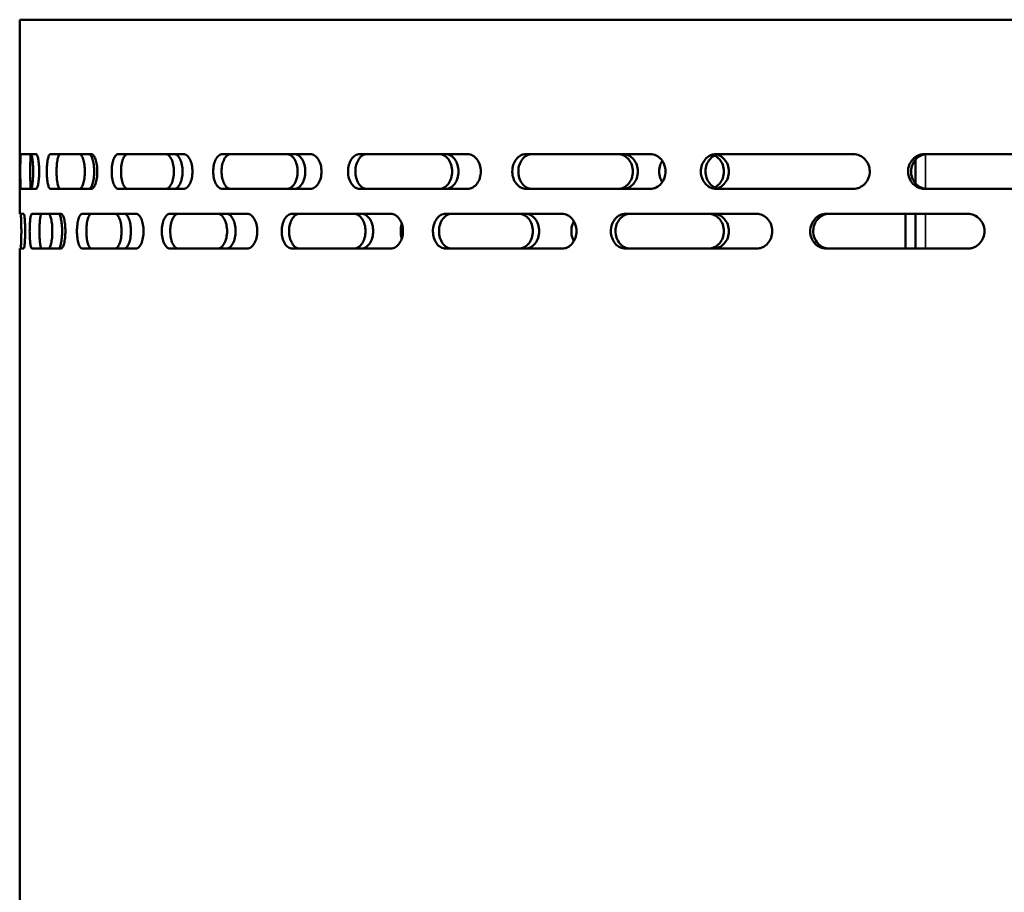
# Model space of a CAD drawing. Header units: millimetres. Extents: x -1845 to 7573, y -1484 to 1950.
# Tile 38 of 41: x 7031 to 7229, y 620 to 795. Entities that reach past the tile are written whole.
import ezdxf

# ---------------------------------------------------------------- set-up
doc = ezdxf.new("R2010")
doc.units = ezdxf.units.MM
doc.layers.add('Видимые тонкие (ГОСТ)', color=7, linetype='Continuous', lineweight=35)
doc.layers.add('Видимый контур (ГОСТ)', color=7, linetype='Continuous', lineweight=50)

msp = doc.modelspace()

# ---------------------------------------------------------------- linework, layer by layer
at = {"layer": 'Видимые тонкие (ГОСТ)'}
for p, q in [((7213.35, 768.14), (7213.35, 761.21)), ((7213.35, 756.17), (7213.35, 749.17))]:
    msp.add_line(p, q, dxfattribs=at)
at = {"layer": 'Видимый контур (ГОСТ)'}
for p, q in [((7475.16, 795.17), (7031.35, 795.17)), ((7031.35, 756.17), (7031.35, 795.17)), ((7034.66, 768.17), (7031.6, 768.17)), ((7045.75, 768.17), (7037.52, 768.17)), ((7064.3, 768.17), (7051.16, 768.17)), ((7089.75, 768.17), (7072.09, 768.17)), ((7121.32, 768.17), (7099.69, 768.17)), ((7158.06, 768.17), (7133.11, 768.17)), ((7198.85, 768.17), (7171.34, 768.17)), ((7242.45, 768.17), (7213.21, 768.17)), ((7211.35, 762.31), (7211.35, 767.03)), ((7031.6, 761.17), (7034.66, 761.17)), ((7037.52, 761.17), (7045.75, 761.17)), ((7051.16, 761.17), (7064.3, 761.17)), ((7072.09, 761.17), (7089.75, 761.17)), ((7099.69, 761.17), (7121.32, 761.17)), ((7133.11, 761.17), (7158.06, 761.17)), ((7171.34, 761.17), (7198.85, 761.17)), ((7213.21, 761.17), (7242.45, 761.17)), ((7032.15, 756.17), (7031.35, 756.17)), ((7039.63, 756.17), (7033.8, 756.17)), ((7054.75, 756.17), (7043.91, 756.17)), ((7077.07, 756.17), (7061.53, 756.17)), ((7105.9, 756.17), (7086.13, 756.17)), ((7140.36, 756.17), (7116.98, 756.17)), ((7179.41, 756.17), (7153.11, 756.17)), ((7221.86, 756.17), (7193.45, 756.17)), ((7209.35, 756.17), (7209.35, 749.17)), ((7211.35, 749.17), (7211.35, 756.17)), ((7031.35, 590.17), (7031.35, 749.17)), ((7031.35, 749.17), (7032.15, 749.17)), ((7033.8, 749.17), (7039.63, 749.17)), ((7043.91, 749.17), (7054.75, 749.17)), ((7061.53, 749.17), (7077.07, 749.17)), ((7086.13, 749.17), (7105.9, 749.17)), ((7116.98, 749.17), (7140.36, 749.17)), ((7153.11, 749.17), (7179.41, 749.17)), ((7193.45, 749.17), (7221.86, 749.17))]:
    msp.add_line(p, q, dxfattribs=at)
for points, knots in [([(7031.6, 761.17), (7031.58, 761.17), (7031.56, 761.26), (7031.52, 761.62), (7031.51, 761.89), (7031.49, 762.51), (7031.48, 762.9), (7031.47, 763.76), (7031.47, 764.23), (7031.47, 765.11), (7031.47, 765.58), (7031.48, 766.44), (7031.49, 766.83), (7031.51, 767.46), (7031.52, 767.73), (7031.56, 768.08), (7031.58, 768.17), (7031.6, 768.17)], [0.527688, 0.527688, 0.527688, 0.527688, 0.659634, 0.659634, 0.791579, 0.791579, 0.923411, 0.923411, 1.055244, 1.055244, 1.187076, 1.187076, 1.318908, 1.318908, 1.450854, 1.450854, 1.582799, 1.582799, 1.582799, 1.582799]), ([(7033.6, 768.17), (7033.58, 768.17), (7033.56, 768.08), (7033.53, 767.73), (7033.51, 767.46), (7033.49, 766.83), (7033.48, 766.44), (7033.47, 765.58), (7033.47, 765.11), (7033.47, 764.23), (7033.47, 763.76), (7033.48, 762.9), (7033.49, 762.51), (7033.51, 761.89), (7033.53, 761.62), (7033.56, 761.26), (7033.58, 761.17), (7033.6, 761.17)], [0.527693, 0.527693, 0.527693, 0.527693, 0.65964, 0.65964, 0.791587, 0.791587, 0.923419, 0.923419, 1.055252, 1.055252, 1.187084, 1.187084, 1.318916, 1.318916, 1.450863, 1.450863, 1.58281, 1.58281, 1.58281, 1.58281]), ([(7033.59, 761.18), (7033.64, 761.2), (7033.69, 761.29), (7033.8, 761.62), (7033.86, 761.89), (7033.94, 762.51), (7033.98, 762.9), (7034.03, 763.76), (7034.04, 764.23), (7034.04, 765.11), (7034.03, 765.58), (7033.98, 766.44), (7033.94, 766.83), (7033.86, 767.46), (7033.8, 767.73), (7033.69, 768.06), (7033.64, 768.14), (7033.59, 768.17)], [0.546953, 0.546953, 0.546953, 0.546953, 0.659634, 0.659634, 0.791579, 0.791579, 0.923411, 0.923411, 1.055244, 1.055244, 1.187076, 1.187076, 1.318908, 1.318908, 1.450854, 1.450854, 1.563534, 1.563534, 1.563534, 1.563534]), ([(7034.66, 768.17), (7034.73, 768.17), (7034.81, 768.08), (7034.95, 767.72), (7035.02, 767.45), (7035.13, 766.83), (7035.17, 766.44), (7035.24, 765.58), (7035.25, 765.11), (7035.25, 764.67), (7035.25, 764.23), (7035.24, 763.76), (7035.17, 762.9), (7035.13, 762.51), (7035.02, 761.89), (7034.95, 761.62), (7034.81, 761.26), (7034.73, 761.17), (7034.66, 761.17)], [1.592092, 1.592092, 1.592092, 1.592092, 1.725842, 1.725842, 1.859593, 1.859593, 1.991359, 1.991359, 2.123125, 2.123125, 2.123125, 2.254891, 2.254891, 2.386657, 2.386657, 2.520407, 2.520407, 2.654158, 2.654158, 2.654158, 2.654158]), ([(7037.52, 761.17), (7037.43, 761.17), (7037.32, 761.26), (7037.14, 761.62), (7037.06, 761.89), (7036.93, 762.51), (7036.88, 762.9), (7036.8, 763.76), (7036.78, 764.23), (7036.78, 765.11), (7036.8, 765.58), (7036.88, 766.44), (7036.93, 766.83), (7037.06, 767.46), (7037.14, 767.73), (7037.32, 768.08), (7037.43, 768.17), (7037.52, 768.17)], [0.527688, 0.527688, 0.527688, 0.527688, 0.659634, 0.659634, 0.791579, 0.791579, 0.923411, 0.923411, 1.055244, 1.055244, 1.187076, 1.187076, 1.318908, 1.318908, 1.450854, 1.450854, 1.582799, 1.582799, 1.582799, 1.582799]), ([(7039.49, 768.17), (7039.4, 768.17), (7039.3, 768.08), (7039.11, 767.73), (7039.03, 767.46), (7038.9, 766.83), (7038.85, 766.44), (7038.77, 765.58), (7038.76, 765.11), (7038.76, 764.23), (7038.77, 763.76), (7038.85, 762.9), (7038.9, 762.51), (7039.03, 761.89), (7039.11, 761.62), (7039.3, 761.26), (7039.4, 761.17), (7039.49, 761.17)], [0.527693, 0.527693, 0.527693, 0.527693, 0.65964, 0.65964, 0.791587, 0.791587, 0.923419, 0.923419, 1.055252, 1.055252, 1.187084, 1.187084, 1.318916, 1.318916, 1.450863, 1.450863, 1.58281, 1.58281, 1.58281, 1.58281]), ([(7043.36, 761.17), (7043.5, 761.17), (7043.64, 761.26), (7043.9, 761.62), (7044.02, 761.89), (7044.22, 762.51), (7044.3, 762.9), (7044.41, 763.76), (7044.44, 764.23), (7044.44, 765.11), (7044.41, 765.58), (7044.3, 766.44), (7044.22, 766.83), (7044.02, 767.46), (7043.9, 767.73), (7043.64, 768.08), (7043.5, 768.17), (7043.36, 768.17)], [0.527688, 0.527688, 0.527688, 0.527688, 0.659634, 0.659634, 0.791579, 0.791579, 0.923411, 0.923411, 1.055244, 1.055244, 1.187076, 1.187076, 1.318908, 1.318908, 1.450854, 1.450854, 1.582799, 1.582799, 1.582799, 1.582799]), ([(7045.25, 768.17), (7045.38, 768.17), (7045.52, 768.08), (7045.78, 767.73), (7045.9, 767.46), (7046.1, 766.83), (7046.18, 766.44), (7046.29, 765.58), (7046.32, 765.11), (7046.32, 764.23), (7046.29, 763.76), (7046.18, 762.9), (7046.1, 762.51), (7045.9, 761.89), (7045.78, 761.62), (7045.52, 761.26), (7045.38, 761.17), (7045.25, 761.17)], [0.527693, 0.527693, 0.527693, 0.527693, 0.65964, 0.65964, 0.791587, 0.791587, 0.923419, 0.923419, 1.055252, 1.055252, 1.187084, 1.187084, 1.318916, 1.318916, 1.450863, 1.450863, 1.58281, 1.58281, 1.58281, 1.58281]), ([(7045.75, 768.17), (7045.9, 768.17), (7046.05, 768.08), (7046.35, 767.72), (7046.48, 767.45), (7046.69, 766.83), (7046.78, 766.44), (7046.91, 765.58), (7046.94, 765.11), (7046.94, 764.67), (7046.94, 764.23), (7046.91, 763.76), (7046.78, 762.9), (7046.69, 762.51), (7046.48, 761.89), (7046.35, 761.62), (7046.05, 761.26), (7045.9, 761.17), (7045.75, 761.17)], [1.592092, 1.592092, 1.592092, 1.592092, 1.725842, 1.725842, 1.859593, 1.859593, 1.991359, 1.991359, 2.123125, 2.123125, 2.123125, 2.254891, 2.254891, 2.386657, 2.386657, 2.520407, 2.520407, 2.654158, 2.654158, 2.654158, 2.654158]), ([(7051.16, 761.17), (7050.99, 761.17), (7050.81, 761.26), (7050.48, 761.62), (7050.34, 761.89), (7050.1, 762.51), (7050, 762.9), (7049.87, 763.76), (7049.84, 764.23), (7049.84, 765.11), (7049.87, 765.58), (7050, 766.44), (7050.1, 766.83), (7050.34, 767.46), (7050.48, 767.73), (7050.81, 768.08), (7050.99, 768.17), (7051.16, 768.17)], [0.527688, 0.527688, 0.527688, 0.527688, 0.659634, 0.659634, 0.791579, 0.791579, 0.923411, 0.923411, 1.055244, 1.055244, 1.187076, 1.187076, 1.318908, 1.318908, 1.450854, 1.450854, 1.582799, 1.582799, 1.582799, 1.582799]), ([(7053.04, 768.17), (7052.87, 768.17), (7052.69, 768.08), (7052.36, 767.73), (7052.22, 767.46), (7051.98, 766.83), (7051.88, 766.44), (7051.75, 765.58), (7051.72, 765.11), (7051.72, 764.23), (7051.75, 763.76), (7051.88, 762.9), (7051.98, 762.51), (7052.22, 761.89), (7052.36, 761.62), (7052.69, 761.26), (7052.87, 761.17), (7053.04, 761.17)], [0.527693, 0.527693, 0.527693, 0.527693, 0.65964, 0.65964, 0.791587, 0.791587, 0.923419, 0.923419, 1.055252, 1.055252, 1.187084, 1.187084, 1.318916, 1.318916, 1.450863, 1.450863, 1.58281, 1.58281, 1.58281, 1.58281]), ([(7060.7, 761.17), (7060.9, 761.17), (7061.12, 761.26), (7061.52, 761.62), (7061.71, 761.89), (7062, 762.51), (7062.13, 762.9), (7062.3, 763.76), (7062.34, 764.23), (7062.34, 765.11), (7062.3, 765.58), (7062.13, 766.44), (7062, 766.83), (7061.71, 767.46), (7061.52, 767.73), (7061.12, 768.08), (7060.9, 768.17), (7060.7, 768.17)], [0.527688, 0.527688, 0.527688, 0.527688, 0.659634, 0.659634, 0.791579, 0.791579, 0.923411, 0.923411, 1.055244, 1.055244, 1.187076, 1.187076, 1.318908, 1.318908, 1.450854, 1.450854, 1.582799, 1.582799, 1.582799, 1.582799]), ([(7062.43, 768.17), (7062.64, 768.17), (7062.85, 768.08), (7063.26, 767.73), (7063.44, 767.46), (7063.73, 766.83), (7063.86, 766.44), (7064.03, 765.58), (7064.07, 765.11), (7064.07, 764.23), (7064.03, 763.76), (7063.86, 762.9), (7063.73, 762.51), (7063.44, 761.89), (7063.26, 761.62), (7062.85, 761.26), (7062.64, 761.17), (7062.43, 761.17)], [0.527693, 0.527693, 0.527693, 0.527693, 0.65964, 0.65964, 0.791587, 0.791587, 0.923419, 0.923419, 1.055252, 1.055252, 1.187084, 1.187084, 1.318916, 1.318916, 1.450863, 1.450863, 1.58281, 1.58281, 1.58281, 1.58281]), ([(7064.3, 768.17), (7064.52, 768.17), (7064.75, 768.08), (7065.18, 767.72), (7065.38, 767.45), (7065.69, 766.83), (7065.83, 766.44), (7066.01, 765.58), (7066.05, 765.11), (7066.05, 764.67), (7066.05, 764.23), (7066.01, 763.76), (7065.83, 762.9), (7065.69, 762.51), (7065.38, 761.89), (7065.18, 761.62), (7064.75, 761.26), (7064.52, 761.17), (7064.3, 761.17)], [1.592092, 1.592092, 1.592092, 1.592092, 1.725842, 1.725842, 1.859593, 1.859593, 1.991359, 1.991359, 2.123125, 2.123125, 2.123125, 2.254891, 2.254891, 2.386657, 2.386657, 2.520407, 2.520407, 2.654158, 2.654158, 2.654158, 2.654158]), ([(7072.09, 761.17), (7071.86, 761.17), (7071.6, 761.26), (7071.14, 761.62), (7070.94, 761.89), (7070.61, 762.51), (7070.46, 762.9), (7070.28, 763.76), (7070.23, 764.23), (7070.23, 765.11), (7070.28, 765.58), (7070.46, 766.44), (7070.61, 766.83), (7070.94, 767.46), (7071.14, 767.73), (7071.6, 768.08), (7071.86, 768.17), (7072.09, 768.17)], [0.527688, 0.527688, 0.527688, 0.527688, 0.659634, 0.659634, 0.791579, 0.791579, 0.923411, 0.923411, 1.055244, 1.055244, 1.187076, 1.187076, 1.318908, 1.318908, 1.450854, 1.450854, 1.582799, 1.582799, 1.582799, 1.582799]), ([(7073.78, 768.17), (7073.53, 768.17), (7073.28, 768.08), (7072.83, 767.73), (7072.64, 767.48), (7072.29, 766.84), (7072.15, 766.45), (7071.97, 765.61), (7071.92, 765.17), (7071.91, 764.26), (7071.96, 763.8), (7072.14, 762.95), (7072.27, 762.57), (7072.6, 761.91), (7072.81, 761.65), (7073.15, 761.36), (7073.27, 761.29), (7073.53, 761.2), (7073.65, 761.17), (7073.78, 761.17)], [0, 0, 0, 0, 0.139178, 0.139178, 0.273589, 0.273589, 0.412567, 0.412567, 0.546953, 0.546953, 0.685899, 0.685899, 0.820416, 0.820416, 0.95949, 0.95949, 1.032359, 1.032359, 1.103145, 1.103145, 1.103145, 1.103145]), ([(7085.04, 761.17), (7085.31, 761.17), (7085.6, 761.26), (7086.13, 761.62), (7086.37, 761.89), (7086.75, 762.51), (7086.92, 762.9), (7087.14, 763.76), (7087.19, 764.23), (7087.19, 765.11), (7087.14, 765.58), (7086.92, 766.44), (7086.75, 766.83), (7086.37, 767.46), (7086.13, 767.73), (7085.6, 768.08), (7085.31, 768.17), (7085.04, 768.17)], [0.527688, 0.527688, 0.527688, 0.527688, 0.659634, 0.659634, 0.791579, 0.791579, 0.923411, 0.923411, 1.055244, 1.055244, 1.187076, 1.187076, 1.318908, 1.318908, 1.450854, 1.450854, 1.582799, 1.582799, 1.582799, 1.582799]), ([(7086.58, 768.17), (7086.84, 768.17), (7087.13, 768.08), (7087.66, 767.73), (7087.9, 767.46), (7088.29, 766.83), (7088.45, 766.44), (7088.67, 765.58), (7088.73, 765.11), (7088.73, 764.23), (7088.67, 763.76), (7088.45, 762.9), (7088.29, 762.51), (7087.9, 761.89), (7087.66, 761.62), (7087.13, 761.26), (7086.84, 761.17), (7086.58, 761.17)], [0.527693, 0.527693, 0.527693, 0.527693, 0.65964, 0.65964, 0.791587, 0.791587, 0.923419, 0.923419, 1.055252, 1.055252, 1.187084, 1.187084, 1.318916, 1.318916, 1.450863, 1.450863, 1.58281, 1.58281, 1.58281, 1.58281]), ([(7089.75, 768.17), (7090.03, 768.17), (7090.33, 768.08), (7090.89, 767.72), (7091.14, 767.45), (7091.54, 766.83), (7091.72, 766.44), (7091.95, 765.58), (7092.01, 765.11), (7092.01, 764.67), (7092.01, 764.23), (7091.95, 763.76), (7091.72, 762.9), (7091.54, 762.51), (7091.14, 761.89), (7090.89, 761.62), (7090.33, 761.26), (7090.03, 761.17), (7089.75, 761.17)], [1.592092, 1.592092, 1.592092, 1.592092, 1.725842, 1.725842, 1.859593, 1.859593, 1.991359, 1.991359, 2.123125, 2.123125, 2.123125, 2.254891, 2.254891, 2.386657, 2.386657, 2.520407, 2.520407, 2.654158, 2.654158, 2.654158, 2.654158]), ([(7099.69, 761.17), (7099.38, 761.17), (7099.07, 761.26), (7098.5, 761.61), (7098.25, 761.87), (7097.81, 762.51), (7097.64, 762.89), (7097.41, 763.73), (7097.34, 764.18), (7097.34, 765.09), (7097.39, 765.55), (7097.62, 766.39), (7097.78, 766.77), (7098.21, 767.43), (7098.46, 767.7), (7098.9, 767.98), (7099.05, 768.05), (7099.37, 768.15), (7099.53, 768.17), (7099.69, 768.17)], [0, 0, 0, 0, 0.139178, 0.139178, 0.27359, 0.27359, 0.412567, 0.412567, 0.546953, 0.546953, 0.685899, 0.685899, 0.820416, 0.820416, 0.95949, 0.95949, 1.032359, 1.032359, 1.103145, 1.103145, 1.103145, 1.103145]), ([(7101.16, 768.17), (7100.85, 768.17), (7100.54, 768.08), (7099.97, 767.73), (7099.72, 767.48), (7099.29, 766.84), (7099.11, 766.45), (7098.88, 765.61), (7098.82, 765.17), (7098.81, 764.26), (7098.87, 763.8), (7099.09, 762.95), (7099.26, 762.57), (7099.68, 761.91), (7099.94, 761.65), (7100.37, 761.36), (7100.53, 761.29), (7100.84, 761.2), (7101, 761.17), (7101.16, 761.17)], [0, 0, 0, 0, 0.139178, 0.139178, 0.273589, 0.273589, 0.412567, 0.412567, 0.546953, 0.546953, 0.685899, 0.685899, 0.820416, 0.820416, 0.95949, 0.95949, 1.032359, 1.032359, 1.103145, 1.103145, 1.103145, 1.103145]), ([(7115.66, 761.17), (7115.98, 761.17), (7116.33, 761.26), (7116.97, 761.62), (7117.26, 761.89), (7117.72, 762.51), (7117.92, 762.9), (7118.19, 763.76), (7118.25, 764.23), (7118.25, 765.11), (7118.19, 765.58), (7117.92, 766.44), (7117.72, 766.83), (7117.26, 767.46), (7116.97, 767.73), (7116.33, 768.08), (7115.98, 768.17), (7115.66, 768.17)], [0.527688, 0.527688, 0.527688, 0.527688, 0.659634, 0.659634, 0.791579, 0.791579, 0.923411, 0.923411, 1.055244, 1.055244, 1.187076, 1.187076, 1.318908, 1.318908, 1.450854, 1.450854, 1.582799, 1.582799, 1.582799, 1.582799]), ([(7116.94, 768.17), (7117.27, 768.17), (7117.61, 768.08), (7118.25, 767.73), (7118.54, 767.46), (7119.01, 766.83), (7119.21, 766.44), (7119.47, 765.58), (7119.54, 765.11), (7119.54, 764.23), (7119.47, 763.76), (7119.21, 762.9), (7119.01, 762.51), (7118.54, 761.89), (7118.25, 761.62), (7117.61, 761.26), (7117.27, 761.17), (7116.94, 761.17)], [0.527693, 0.527693, 0.527693, 0.527693, 0.65964, 0.65964, 0.791587, 0.791587, 0.923419, 0.923419, 1.055252, 1.055252, 1.187084, 1.187084, 1.318916, 1.318916, 1.450863, 1.450863, 1.58281, 1.58281, 1.58281, 1.58281]), ([(7121.32, 768.17), (7121.68, 768.17), (7122.04, 768.08), (7122.69, 767.72), (7122.98, 767.46), (7123.48, 766.81), (7123.68, 766.43), (7123.95, 765.59), (7124.02, 765.15), (7124.03, 764.25), (7123.96, 763.8), (7123.7, 762.96), (7123.51, 762.58), (7123.03, 761.92), (7122.73, 761.65), (7122.22, 761.37), (7122.05, 761.29), (7121.68, 761.2), (7121.5, 761.17), (7121.32, 761.17)], [0, 0, 0, 0, 0.142432, 0.142432, 0.279595, 0.279595, 0.418543, 0.418543, 0.551939, 0.551939, 0.689284, 0.689284, 0.822837, 0.822837, 0.964742, 0.964742, 1.03879, 1.03879, 1.110713, 1.110713, 1.110713, 1.110713]), ([(7133.11, 761.17), (7132.74, 761.17), (7132.38, 761.26), (7131.71, 761.61), (7131.42, 761.87), (7130.9, 762.51), (7130.7, 762.89), (7130.42, 763.73), (7130.35, 764.18), (7130.34, 765.09), (7130.41, 765.55), (7130.67, 766.39), (7130.87, 766.77), (7131.36, 767.43), (7131.67, 767.7), (7132.18, 767.98), (7132.36, 768.05), (7132.74, 768.15), (7132.92, 768.17), (7133.11, 768.17)], [0, 0, 0, 0, 0.139178, 0.139178, 0.27359, 0.27359, 0.412567, 0.412567, 0.546953, 0.546953, 0.685899, 0.685899, 0.820416, 0.820416, 0.95949, 0.95949, 1.032359, 1.032359, 1.103145, 1.103145, 1.103145, 1.103145]), ([(7134.33, 768.17), (7133.96, 768.17), (7133.59, 768.08), (7132.93, 767.73), (7132.63, 767.48), (7132.12, 766.84), (7131.92, 766.45), (7131.64, 765.61), (7131.57, 765.17), (7131.56, 764.26), (7131.62, 763.8), (7131.89, 762.95), (7132.08, 762.57), (7132.58, 761.91), (7132.89, 761.65), (7133.4, 761.36), (7133.58, 761.29), (7133.95, 761.2), (7134.14, 761.17), (7134.33, 761.17)], [0, 0, 0, 0, 0.139178, 0.139178, 0.273589, 0.273589, 0.412567, 0.412567, 0.546953, 0.546953, 0.685899, 0.685899, 0.820416, 0.820416, 0.95949, 0.95949, 1.032359, 1.032359, 1.103145, 1.103145, 1.103145, 1.103145]), ([(7151.61, 761.17), (7151.98, 761.17), (7152.37, 761.26), (7153.1, 761.62), (7153.44, 761.89), (7153.96, 762.51), (7154.19, 762.9), (7154.5, 763.76), (7154.57, 764.23), (7154.57, 765.11), (7154.5, 765.58), (7154.19, 766.44), (7153.96, 766.83), (7153.44, 767.46), (7153.1, 767.73), (7152.37, 768.08), (7151.98, 768.17), (7151.61, 768.17)], [0.527688, 0.527688, 0.527688, 0.527688, 0.659634, 0.659634, 0.791579, 0.791579, 0.923411, 0.923411, 1.055244, 1.055244, 1.187076, 1.187076, 1.318908, 1.318908, 1.450854, 1.450854, 1.582799, 1.582799, 1.582799, 1.582799]), ([(7152.61, 768.17), (7152.98, 768.17), (7153.37, 768.08), (7154.1, 767.73), (7154.44, 767.46), (7154.97, 766.83), (7155.19, 766.44), (7155.5, 765.58), (7155.57, 765.11), (7155.57, 764.23), (7155.5, 763.76), (7155.19, 762.9), (7154.97, 762.51), (7154.44, 761.89), (7154.1, 761.62), (7153.37, 761.26), (7152.98, 761.17), (7152.61, 761.17)], [0.527693, 0.527693, 0.527693, 0.527693, 0.65964, 0.65964, 0.791587, 0.791587, 0.923419, 0.923419, 1.055252, 1.055252, 1.187084, 1.187084, 1.318916, 1.318916, 1.450863, 1.450863, 1.58281, 1.58281, 1.58281, 1.58281]), ([(7158.06, 768.17), (7158.47, 768.17), (7158.87, 768.08), (7159.61, 767.72), (7159.95, 767.46), (7160.51, 766.81), (7160.74, 766.43), (7161.04, 765.59), (7161.12, 765.15), (7161.12, 764.25), (7161.05, 763.8), (7160.76, 762.96), (7160.54, 762.58), (7159.99, 761.92), (7159.66, 761.65), (7159.09, 761.37), (7158.88, 761.29), (7158.47, 761.2), (7158.27, 761.17), (7158.06, 761.17)], [0, 0, 0, 0, 0.142432, 0.142432, 0.279595, 0.279595, 0.418543, 0.418543, 0.551939, 0.551939, 0.689284, 0.689284, 0.822837, 0.822837, 0.964742, 0.964742, 1.03879, 1.03879, 1.110713, 1.110713, 1.110713, 1.110713]), ([(7171.34, 761.17), (7170.93, 761.17), (7170.52, 761.26), (7169.77, 761.61), (7169.44, 761.87), (7168.87, 762.51), (7168.64, 762.89), (7168.33, 763.73), (7168.25, 764.18), (7168.24, 765.09), (7168.31, 765.55), (7168.61, 766.39), (7168.83, 766.77), (7169.38, 767.43), (7169.72, 767.7), (7170.3, 767.98), (7170.5, 768.05), (7170.92, 768.15), (7171.13, 768.17), (7171.34, 768.17)], [0, 0, 0, 0, 0.139178, 0.139178, 0.27359, 0.27359, 0.412567, 0.412567, 0.546953, 0.546953, 0.685899, 0.685899, 0.820416, 0.820416, 0.95949, 0.95949, 1.032359, 1.032359, 1.103145, 1.103145, 1.103145, 1.103145]), ([(7172.26, 768.17), (7171.85, 768.17), (7171.44, 768.08), (7170.7, 767.73), (7170.36, 767.48), (7169.79, 766.84), (7169.56, 766.45), (7169.25, 765.61), (7169.17, 765.17), (7169.16, 764.26), (7169.23, 763.8), (7169.53, 762.95), (7169.75, 762.57), (7170.31, 761.91), (7170.65, 761.65), (7171.22, 761.36), (7171.43, 761.29), (7171.84, 761.2), (7172.05, 761.17), (7172.26, 761.17)], [0, 0, 0, 0, 0.139178, 0.139178, 0.273589, 0.273589, 0.412567, 0.412567, 0.546953, 0.546953, 0.685899, 0.685899, 0.820416, 0.820416, 0.95949, 0.95949, 1.032359, 1.032359, 1.103145, 1.103145, 1.103145, 1.103145]), ([(7171.01, 761.47), (7171.36, 761.65), (7171.69, 761.9), (7172.23, 762.51), (7172.47, 762.9), (7172.79, 763.76), (7172.86, 764.23), (7172.86, 765.11), (7172.79, 765.58), (7172.47, 766.44), (7172.23, 766.83), (7171.69, 767.44), (7171.36, 767.7), (7171.01, 767.87)], [0.6669326, 0.6669326, 0.6669326, 0.6669326, 0.7914172, 0.7914172, 0.9232571, 0.9232571, 1.055097, 1.055097, 1.1869369, 1.1869369, 1.3187768, 1.3187768, 1.4432614, 1.4432614, 1.4432614, 1.4432614]), ([(7171.51, 768.07), (7171.66, 768.02), (7171.8, 767.97), (7172.33, 767.73), (7172.68, 767.46), (7173.23, 766.83), (7173.47, 766.44), (7173.79, 765.58), (7173.87, 765.11), (7173.87, 764.23), (7173.79, 763.76), (7173.47, 762.9), (7173.23, 762.51), (7172.68, 761.89), (7172.33, 761.62), (7171.8, 761.37), (7171.66, 761.32), (7171.51, 761.28)], [0.6105178, 0.6105178, 0.6105178, 0.6105178, 0.6594588, 0.6594588, 0.7914231, 0.7914231, 0.923263, 0.923263, 1.0551028, 1.0551028, 1.1869427, 1.1869427, 1.3187826, 1.3187826, 1.4507469, 1.4507469, 1.4996879, 1.4996879, 1.4996879, 1.4996879]), ([(7198.85, 768.17), (7199.29, 768.17), (7199.73, 768.08), (7200.54, 767.72), (7200.9, 767.46), (7201.51, 766.81), (7201.76, 766.43), (7202.09, 765.59), (7202.17, 765.15), (7202.18, 764.25), (7202.1, 763.8), (7201.78, 762.96), (7201.55, 762.58), (7200.95, 761.92), (7200.58, 761.65), (7199.97, 761.37), (7199.74, 761.29), (7199.3, 761.2), (7199.07, 761.17), (7198.85, 761.17)], [0, 0, 0, 0, 0.142432, 0.142432, 0.279595, 0.279595, 0.418543, 0.418543, 0.551939, 0.551939, 0.689284, 0.689284, 0.822837, 0.822837, 0.964742, 0.964742, 1.03879, 1.03879, 1.110713, 1.110713, 1.110713, 1.110713]), ([(7213.21, 761.17), (7212.77, 761.17), (7212.33, 761.26), (7211.53, 761.61), (7211.17, 761.87), (7210.55, 762.51), (7210.31, 762.89), (7209.97, 763.73), (7209.88, 764.18), (7209.87, 765.09), (7209.95, 765.55), (7210.28, 766.39), (7210.51, 766.77), (7211.11, 767.43), (7211.48, 767.7), (7212.09, 767.98), (7212.31, 768.05), (7212.76, 768.15), (7212.99, 768.17), (7213.21, 768.17)], [0, 0, 0, 0, 0.139178, 0.139178, 0.27359, 0.27359, 0.412567, 0.412567, 0.546953, 0.546953, 0.685899, 0.685899, 0.820416, 0.820416, 0.95949, 0.95949, 1.032359, 1.032359, 1.103145, 1.103145, 1.103145, 1.103145]), ([(7213.81, 768.17), (7213.37, 768.17), (7212.93, 768.08), (7212.13, 767.73), (7211.77, 767.48), (7211.16, 766.84), (7210.91, 766.45), (7210.57, 765.61), (7210.49, 765.17), (7210.47, 764.26), (7210.55, 763.8), (7210.88, 762.95), (7211.11, 762.57), (7211.71, 761.91), (7212.08, 761.65), (7212.69, 761.36), (7212.92, 761.29), (7213.36, 761.2), (7213.59, 761.17), (7213.81, 761.17)], [0, 0, 0, 0, 0.139178, 0.139178, 0.273589, 0.273589, 0.412567, 0.412567, 0.546953, 0.546953, 0.685899, 0.685899, 0.820416, 0.820416, 0.95949, 0.95949, 1.032359, 1.032359, 1.103145, 1.103145, 1.103145, 1.103145]), ([(7160.48, 762.53), (7160.32, 762.77), (7160.18, 763.04), (7159.93, 763.76), (7159.85, 764.23), (7159.85, 764.67), (7159.85, 765.11), (7159.93, 765.58), (7160.18, 766.3), (7160.32, 766.57), (7160.48, 766.81)], [1.8895439, 1.8895439, 1.8895439, 1.8895439, 1.9776343, 1.9776343, 2.1094762, 2.1094762, 2.1094762, 2.2413181, 2.2413181, 2.3294085, 2.3294085, 2.3294085, 2.3294085]), ([(7031.52, 749.17), (7031.54, 749.17), (7031.56, 749.26), (7031.6, 749.62), (7031.61, 749.89), (7031.64, 750.51), (7031.66, 750.9), (7031.67, 751.76), (7031.68, 752.23), (7031.68, 753.11), (7031.67, 753.58), (7031.66, 754.44), (7031.64, 754.83), (7031.61, 755.46), (7031.6, 755.73), (7031.56, 756.08), (7031.54, 756.17), (7031.52, 756.17)], [0.527492, 0.527492, 0.527492, 0.527492, 0.659455, 0.659455, 0.791417, 0.791417, 0.923257, 0.923257, 1.055097, 1.055097, 1.186937, 1.186937, 1.318777, 1.318777, 1.450739, 1.450739, 1.582702, 1.582702, 1.582702, 1.582702]), ([(7032.15, 756.17), (7032.18, 756.17), (7032.22, 756.08), (7032.29, 755.73), (7032.33, 755.46), (7032.38, 754.83), (7032.41, 754.44), (7032.44, 753.58), (7032.45, 753.11), (7032.45, 752.67), (7032.45, 752.23), (7032.44, 751.76), (7032.41, 750.9), (7032.38, 750.51), (7032.33, 749.89), (7032.29, 749.62), (7032.22, 749.26), (7032.18, 749.17), (7032.15, 749.17)], [1.58443, 1.58443, 1.58443, 1.58443, 1.716756, 1.716756, 1.849081, 1.849081, 1.980908, 1.980908, 2.112734, 2.112734, 2.112734, 2.24456, 2.24456, 2.376387, 2.376387, 2.508712, 2.508712, 2.641038, 2.641038, 2.641038, 2.641038]), ([(7033.8, 749.17), (7033.74, 749.17), (7033.68, 749.26), (7033.57, 749.62), (7033.51, 749.89), (7033.44, 750.51), (7033.4, 750.9), (7033.36, 751.76), (7033.35, 752.23), (7033.35, 753.11), (7033.36, 753.58), (7033.4, 754.44), (7033.44, 754.83), (7033.51, 755.46), (7033.57, 755.73), (7033.68, 756.08), (7033.74, 756.17), (7033.8, 756.17)], [0.527492, 0.527492, 0.527492, 0.527492, 0.659455, 0.659455, 0.791417, 0.791417, 0.923257, 0.923257, 1.055097, 1.055097, 1.186937, 1.186937, 1.318777, 1.318777, 1.450739, 1.450739, 1.582702, 1.582702, 1.582702, 1.582702]), ([(7035.77, 756.17), (7035.71, 756.17), (7035.65, 756.08), (7035.54, 755.73), (7035.49, 755.46), (7035.41, 754.83), (7035.37, 754.44), (7035.33, 753.58), (7035.32, 753.11), (7035.32, 752.23), (7035.33, 751.76), (7035.37, 750.9), (7035.41, 750.51), (7035.49, 749.89), (7035.54, 749.62), (7035.65, 749.26), (7035.71, 749.17), (7035.77, 749.17)], [0.527494, 0.527494, 0.527494, 0.527494, 0.659459, 0.659459, 0.791423, 0.791423, 0.923263, 0.923263, 1.055103, 1.055103, 1.186943, 1.186943, 1.318783, 1.318783, 1.450747, 1.450747, 1.582711, 1.582711, 1.582711, 1.582711]), ([(7037.14, 749.17), (7037.23, 749.17), (7037.33, 749.26), (7037.52, 749.62), (7037.6, 749.89), (7037.74, 750.51), (7037.8, 750.9), (7037.88, 751.76), (7037.9, 752.23), (7037.9, 753.11), (7037.88, 753.58), (7037.8, 754.44), (7037.74, 754.83), (7037.6, 755.46), (7037.52, 755.73), (7037.33, 756.08), (7037.23, 756.17), (7037.14, 756.17)], [0.527492, 0.527492, 0.527492, 0.527492, 0.659455, 0.659455, 0.791417, 0.791417, 0.923257, 0.923257, 1.055097, 1.055097, 1.186937, 1.186937, 1.318777, 1.318777, 1.450739, 1.450739, 1.582702, 1.582702, 1.582702, 1.582702]), ([(7039.11, 756.17), (7039.2, 756.17), (7039.3, 756.08), (7039.49, 755.73), (7039.57, 755.46), (7039.71, 754.83), (7039.77, 754.44), (7039.85, 753.58), (7039.87, 753.11), (7039.87, 752.23), (7039.85, 751.76), (7039.77, 750.9), (7039.71, 750.51), (7039.57, 749.89), (7039.49, 749.62), (7039.3, 749.26), (7039.2, 749.17), (7039.11, 749.17)], [0.527494, 0.527494, 0.527494, 0.527494, 0.659459, 0.659459, 0.791423, 0.791423, 0.923263, 0.923263, 1.055103, 1.055103, 1.186943, 1.186943, 1.318783, 1.318783, 1.450747, 1.450747, 1.582711, 1.582711, 1.582711, 1.582711]), ([(7039.63, 756.17), (7039.74, 756.17), (7039.86, 756.08), (7040.08, 755.73), (7040.18, 755.46), (7040.34, 754.83), (7040.41, 754.44), (7040.51, 753.58), (7040.53, 753.11), (7040.53, 752.67), (7040.53, 752.23), (7040.51, 751.76), (7040.41, 750.9), (7040.34, 750.51), (7040.18, 749.89), (7040.08, 749.62), (7039.86, 749.26), (7039.74, 749.17), (7039.63, 749.17)], [1.58443, 1.58443, 1.58443, 1.58443, 1.716756, 1.716756, 1.849081, 1.849081, 1.980908, 1.980908, 2.112734, 2.112734, 2.112734, 2.24456, 2.24456, 2.376387, 2.376387, 2.508712, 2.508712, 2.641038, 2.641038, 2.641038, 2.641038]), ([(7043.91, 749.17), (7043.77, 749.17), (7043.63, 749.26), (7043.37, 749.62), (7043.25, 749.89), (7043.07, 750.51), (7042.99, 750.9), (7042.88, 751.76), (7042.85, 752.23), (7042.85, 753.11), (7042.88, 753.58), (7042.99, 754.44), (7043.07, 754.83), (7043.25, 755.46), (7043.37, 755.73), (7043.63, 756.08), (7043.77, 756.17), (7043.91, 756.17)], [0.527492, 0.527492, 0.527492, 0.527492, 0.659455, 0.659455, 0.791417, 0.791417, 0.923257, 0.923257, 1.055097, 1.055097, 1.186937, 1.186937, 1.318777, 1.318777, 1.450739, 1.450739, 1.582702, 1.582702, 1.582702, 1.582702]), ([(7045.79, 756.17), (7045.65, 756.17), (7045.51, 756.08), (7045.25, 755.73), (7045.13, 755.46), (7044.95, 754.83), (7044.87, 754.44), (7044.76, 753.58), (7044.74, 753.11), (7044.74, 752.23), (7044.76, 751.76), (7044.87, 750.9), (7044.95, 750.51), (7045.13, 749.89), (7045.25, 749.62), (7045.51, 749.26), (7045.65, 749.17), (7045.79, 749.17)], [0.527494, 0.527494, 0.527494, 0.527494, 0.659459, 0.659459, 0.791423, 0.791423, 0.923263, 0.923263, 1.055103, 1.055103, 1.186943, 1.186943, 1.318783, 1.318783, 1.450747, 1.450747, 1.582711, 1.582711, 1.582711, 1.582711]), ([(7050.48, 749.17), (7050.65, 749.17), (7050.82, 749.26), (7051.15, 749.62), (7051.3, 749.89), (7051.54, 750.51), (7051.65, 750.9), (7051.79, 751.76), (7051.82, 752.23), (7051.82, 753.11), (7051.79, 753.58), (7051.65, 754.44), (7051.54, 754.83), (7051.3, 755.46), (7051.15, 755.73), (7050.82, 756.08), (7050.65, 756.17), (7050.48, 756.17)], [0.527492, 0.527492, 0.527492, 0.527492, 0.659455, 0.659455, 0.791417, 0.791417, 0.923257, 0.923257, 1.055097, 1.055097, 1.186937, 1.186937, 1.318777, 1.318777, 1.450739, 1.450739, 1.582702, 1.582702, 1.582702, 1.582702]), ([(7052.36, 756.17), (7052.53, 756.17), (7052.7, 756.08), (7053.03, 755.73), (7053.18, 755.46), (7053.42, 754.83), (7053.53, 754.44), (7053.67, 753.58), (7053.7, 753.11), (7053.7, 752.23), (7053.67, 751.76), (7053.53, 750.9), (7053.42, 750.51), (7053.18, 749.89), (7053.03, 749.62), (7052.7, 749.26), (7052.53, 749.17), (7052.36, 749.17)], [0.527494, 0.527494, 0.527494, 0.527494, 0.659459, 0.659459, 0.791423, 0.791423, 0.923263, 0.923263, 1.055103, 1.055103, 1.186943, 1.186943, 1.318783, 1.318783, 1.450747, 1.450747, 1.582711, 1.582711, 1.582711, 1.582711]), ([(7054.75, 756.17), (7054.94, 756.17), (7055.13, 756.08), (7055.5, 755.73), (7055.66, 755.46), (7055.93, 754.83), (7056.04, 754.44), (7056.19, 753.58), (7056.23, 753.11), (7056.23, 752.67), (7056.23, 752.23), (7056.19, 751.76), (7056.04, 750.9), (7055.93, 750.51), (7055.66, 749.89), (7055.5, 749.62), (7055.13, 749.26), (7054.94, 749.17), (7054.75, 749.17)], [1.58443, 1.58443, 1.58443, 1.58443, 1.716756, 1.716756, 1.849081, 1.849081, 1.980908, 1.980908, 2.112734, 2.112734, 2.112734, 2.24456, 2.24456, 2.376387, 2.376387, 2.508712, 2.508712, 2.641038, 2.641038, 2.641038, 2.641038]), ([(7061.53, 749.17), (7061.32, 749.17), (7061.11, 749.26), (7060.71, 749.62), (7060.52, 749.89), (7060.24, 750.51), (7060.12, 750.9), (7059.95, 751.76), (7059.91, 752.23), (7059.91, 753.11), (7059.95, 753.58), (7060.12, 754.44), (7060.24, 754.83), (7060.52, 755.46), (7060.71, 755.73), (7061.11, 756.08), (7061.32, 756.17), (7061.53, 756.17)], [0.527492, 0.527492, 0.527492, 0.527492, 0.659455, 0.659455, 0.791417, 0.791417, 0.923257, 0.923257, 1.055097, 1.055097, 1.186937, 1.186937, 1.318777, 1.318777, 1.450739, 1.450739, 1.582702, 1.582702, 1.582702, 1.582702]), ([(7063.22, 756.17), (7063.01, 756.17), (7062.79, 756.08), (7062.4, 755.73), (7062.23, 755.48), (7061.93, 754.84), (7061.81, 754.45), (7061.65, 753.61), (7061.61, 753.17), (7061.6, 752.26), (7061.64, 751.8), (7061.8, 750.95), (7061.91, 750.57), (7062.2, 749.91), (7062.38, 749.65), (7062.68, 749.36), (7062.78, 749.29), (7063, 749.2), (7063.11, 749.17), (7063.22, 749.17)], [0, 0, 0, 0, 0.139202, 0.139202, 0.273718, 0.273718, 0.412721, 0.412721, 0.547084, 0.547084, 0.685938, 0.685938, 0.820394, 0.820394, 0.959573, 0.959573, 1.03246, 1.03246, 1.103266, 1.103266, 1.103266, 1.103266]), ([(7071.14, 749.17), (7071.37, 749.17), (7071.62, 749.26), (7072.08, 749.62), (7072.3, 749.89), (7072.63, 750.51), (7072.78, 750.9), (7072.97, 751.76), (7073.02, 752.23), (7073.02, 753.11), (7072.97, 753.58), (7072.78, 754.44), (7072.63, 754.83), (7072.3, 755.46), (7072.08, 755.73), (7071.62, 756.08), (7071.37, 756.17), (7071.14, 756.17)], [0.527492, 0.527492, 0.527492, 0.527492, 0.659455, 0.659455, 0.791417, 0.791417, 0.923257, 0.923257, 1.055097, 1.055097, 1.186937, 1.186937, 1.318777, 1.318777, 1.450739, 1.450739, 1.582702, 1.582702, 1.582702, 1.582702]), ([(7072.87, 756.17), (7073.11, 756.17), (7073.36, 756.08), (7073.82, 755.73), (7074.03, 755.46), (7074.37, 754.83), (7074.51, 754.44), (7074.71, 753.58), (7074.75, 753.11), (7074.75, 752.23), (7074.71, 751.76), (7074.51, 750.9), (7074.37, 750.51), (7074.03, 749.89), (7073.82, 749.62), (7073.36, 749.26), (7073.11, 749.17), (7072.87, 749.17)], [0.527494, 0.527494, 0.527494, 0.527494, 0.659459, 0.659459, 0.791423, 0.791423, 0.923263, 0.923263, 1.055103, 1.055103, 1.186943, 1.186943, 1.318783, 1.318783, 1.450747, 1.450747, 1.582711, 1.582711, 1.582711, 1.582711]), ([(7077.07, 756.17), (7077.32, 756.17), (7077.59, 756.08), (7078.08, 755.73), (7078.31, 755.46), (7078.67, 754.83), (7078.82, 754.44), (7079.03, 753.58), (7079.08, 753.11), (7079.08, 752.67), (7079.08, 752.23), (7079.03, 751.76), (7078.82, 750.9), (7078.67, 750.51), (7078.31, 749.89), (7078.08, 749.62), (7077.59, 749.26), (7077.32, 749.17), (7077.07, 749.17)], [1.58443, 1.58443, 1.58443, 1.58443, 1.716756, 1.716756, 1.849081, 1.849081, 1.980908, 1.980908, 2.112734, 2.112734, 2.112734, 2.24456, 2.24456, 2.376387, 2.376387, 2.508712, 2.508712, 2.641038, 2.641038, 2.641038, 2.641038]), ([(7086.13, 749.17), (7085.85, 749.17), (7085.57, 749.26), (7085.06, 749.62), (7084.83, 749.87), (7084.43, 750.51), (7084.27, 750.89), (7084.06, 751.73), (7084.01, 752.18), (7084, 753.09), (7084.05, 753.55), (7084.26, 754.39), (7084.4, 754.77), (7084.79, 755.43), (7085.02, 755.7), (7085.42, 755.98), (7085.56, 756.05), (7085.85, 756.15), (7085.99, 756.17), (7086.13, 756.17)], [0, 0, 0, 0, 0.139188, 0.139188, 0.273693, 0.273693, 0.412695, 0.412695, 0.547064, 0.547064, 0.685925, 0.685925, 0.820384, 0.820384, 0.959554, 0.959554, 1.032434, 1.032434, 1.103232, 1.103232, 1.103232, 1.103232]), ([(7087.61, 756.17), (7087.33, 756.17), (7087.05, 756.08), (7086.54, 755.73), (7086.31, 755.48), (7085.91, 754.84), (7085.76, 754.45), (7085.54, 753.61), (7085.49, 753.17), (7085.48, 752.26), (7085.53, 751.8), (7085.74, 750.95), (7085.89, 750.57), (7086.27, 749.91), (7086.5, 749.65), (7086.9, 749.36), (7087.04, 749.29), (7087.33, 749.2), (7087.47, 749.17), (7087.61, 749.17)], [0, 0, 0, 0, 0.139202, 0.139202, 0.273718, 0.273718, 0.412721, 0.412721, 0.547084, 0.547084, 0.685938, 0.685938, 0.820394, 0.820394, 0.959573, 0.959573, 1.03246, 1.03246, 1.103266, 1.103266, 1.103266, 1.103266]), ([(7098.49, 749.17), (7098.78, 749.17), (7099.1, 749.26), (7099.68, 749.62), (7099.95, 749.89), (7100.37, 750.51), (7100.55, 750.9), (7100.79, 751.76), (7100.85, 752.23), (7100.85, 753.11), (7100.79, 753.58), (7100.55, 754.44), (7100.37, 754.83), (7099.95, 755.46), (7099.68, 755.73), (7099.1, 756.08), (7098.78, 756.17), (7098.49, 756.17)], [0.527492, 0.527492, 0.527492, 0.527492, 0.659455, 0.659455, 0.791417, 0.791417, 0.923257, 0.923257, 1.055097, 1.055097, 1.186937, 1.186937, 1.318777, 1.318777, 1.450739, 1.450739, 1.582702, 1.582702, 1.582702, 1.582702]), ([(7100.02, 756.17), (7100.32, 756.17), (7100.63, 756.08), (7101.21, 755.73), (7101.48, 755.46), (7101.9, 754.83), (7102.09, 754.44), (7102.33, 753.58), (7102.39, 753.11), (7102.39, 752.23), (7102.33, 751.76), (7102.09, 750.9), (7101.9, 750.51), (7101.48, 749.89), (7101.21, 749.62), (7100.63, 749.26), (7100.32, 749.17), (7100.02, 749.17)], [0.527494, 0.527494, 0.527494, 0.527494, 0.659459, 0.659459, 0.791423, 0.791423, 0.923263, 0.923263, 1.055103, 1.055103, 1.186943, 1.186943, 1.318783, 1.318783, 1.450747, 1.450747, 1.582711, 1.582711, 1.582711, 1.582711]), ([(7105.9, 756.17), (7106.22, 756.17), (7106.55, 756.08), (7107.14, 755.73), (7107.41, 755.47), (7107.87, 754.83), (7108.06, 754.44), (7108.31, 753.6), (7108.37, 753.16), (7108.38, 752.25), (7108.32, 751.8), (7108.08, 750.95), (7107.9, 750.57), (7107.45, 749.92), (7107.18, 749.65), (7106.72, 749.37), (7106.56, 749.29), (7106.23, 749.2), (7106.06, 749.17), (7105.9, 749.17)], [0, 0, 0, 0, 0.13984, 0.13984, 0.274871, 0.274871, 0.413874, 0.413874, 0.548025, 0.548025, 0.68656, 0.68656, 0.820852, 0.820852, 0.960439, 0.960439, 1.033642, 1.033642, 1.104753, 1.104753, 1.104753, 1.104753]), ([(7116.98, 749.17), (7116.63, 749.17), (7116.29, 749.26), (7115.67, 749.62), (7115.39, 749.87), (7114.92, 750.51), (7114.72, 750.89), (7114.46, 751.73), (7114.4, 752.18), (7114.39, 753.09), (7114.45, 753.55), (7114.7, 754.39), (7114.88, 754.77), (7115.35, 755.43), (7115.63, 755.7), (7116.11, 755.98), (7116.28, 756.05), (7116.63, 756.15), (7116.8, 756.17), (7116.98, 756.17)], [0, 0, 0, 0, 0.139188, 0.139188, 0.273693, 0.273693, 0.412695, 0.412695, 0.547064, 0.547064, 0.685925, 0.685925, 0.820384, 0.820384, 0.959554, 0.959554, 1.032434, 1.032434, 1.103232, 1.103232, 1.103232, 1.103232]), ([(7118.2, 756.17), (7117.85, 756.17), (7117.51, 756.08), (7116.89, 755.73), (7116.61, 755.48), (7116.14, 754.84), (7115.95, 754.45), (7115.69, 753.61), (7115.62, 753.17), (7115.61, 752.26), (7115.67, 751.8), (7115.92, 750.95), (7116.1, 750.57), (7116.57, 749.91), (7116.85, 749.65), (7117.33, 749.36), (7117.5, 749.29), (7117.85, 749.2), (7118.02, 749.17), (7118.2, 749.17)], [0, 0, 0, 0, 0.139202, 0.139202, 0.273718, 0.273718, 0.412721, 0.412721, 0.547084, 0.547084, 0.685938, 0.685938, 0.820394, 0.820394, 0.959573, 0.959573, 1.03246, 1.03246, 1.103266, 1.103266, 1.103266, 1.103266]), ([(7131.7, 749.17), (7132.04, 749.17), (7132.41, 749.26), (7133.1, 749.62), (7133.41, 749.89), (7133.91, 750.51), (7134.12, 750.9), (7134.41, 751.76), (7134.48, 752.23), (7134.48, 753.11), (7134.41, 753.58), (7134.12, 754.44), (7133.91, 754.83), (7133.41, 755.46), (7133.1, 755.73), (7132.41, 756.08), (7132.04, 756.17), (7131.7, 756.17)], [0.527492, 0.527492, 0.527492, 0.527492, 0.659455, 0.659455, 0.791417, 0.791417, 0.923257, 0.923257, 1.055097, 1.055097, 1.186937, 1.186937, 1.318777, 1.318777, 1.450739, 1.450739, 1.582702, 1.582702, 1.582702, 1.582702]), ([(7132.98, 756.17), (7133.33, 756.17), (7133.7, 756.08), (7134.39, 755.73), (7134.7, 755.46), (7135.19, 754.83), (7135.41, 754.44), (7135.69, 753.58), (7135.76, 753.11), (7135.76, 752.23), (7135.69, 751.76), (7135.41, 750.9), (7135.19, 750.51), (7134.7, 749.89), (7134.39, 749.62), (7133.7, 749.26), (7133.33, 749.17), (7132.98, 749.17)], [0.527494, 0.527494, 0.527494, 0.527494, 0.659459, 0.659459, 0.791423, 0.791423, 0.923263, 0.923263, 1.055103, 1.055103, 1.186943, 1.186943, 1.318783, 1.318783, 1.450747, 1.450747, 1.582711, 1.582711, 1.582711, 1.582711]), ([(7140.36, 756.17), (7140.74, 756.17), (7141.11, 756.08), (7141.8, 755.73), (7142.11, 755.47), (7142.65, 754.83), (7142.86, 754.44), (7143.15, 753.6), (7143.23, 753.16), (7143.24, 752.25), (7143.17, 751.8), (7142.89, 750.95), (7142.68, 750.57), (7142.17, 749.92), (7141.85, 749.65), (7141.32, 749.37), (7141.13, 749.29), (7140.74, 749.2), (7140.55, 749.17), (7140.36, 749.17)], [0, 0, 0, 0, 0.13984, 0.13984, 0.274871, 0.274871, 0.413874, 0.413874, 0.548025, 0.548025, 0.68656, 0.68656, 0.820852, 0.820852, 0.960439, 0.960439, 1.033642, 1.033642, 1.104753, 1.104753, 1.104753, 1.104753]), ([(7153.11, 749.17), (7152.72, 749.17), (7152.33, 749.26), (7151.62, 749.62), (7151.3, 749.87), (7150.76, 750.51), (7150.54, 750.89), (7150.24, 751.73), (7150.17, 752.18), (7150.15, 753.09), (7150.23, 753.55), (7150.51, 754.39), (7150.72, 754.77), (7151.25, 755.43), (7151.58, 755.7), (7152.12, 755.98), (7152.32, 756.05), (7152.72, 756.15), (7152.91, 756.17), (7153.11, 756.17)], [0, 0, 0, 0, 0.139188, 0.139188, 0.273693, 0.273693, 0.412695, 0.412695, 0.547064, 0.547064, 0.685925, 0.685925, 0.820384, 0.820384, 0.959554, 0.959554, 1.032434, 1.032434, 1.103232, 1.103232, 1.103232, 1.103232]), ([(7154.04, 756.17), (7153.65, 756.17), (7153.26, 756.08), (7152.55, 755.73), (7152.23, 755.48), (7151.69, 754.84), (7151.47, 754.45), (7151.17, 753.61), (7151.09, 753.17), (7151.08, 752.26), (7151.15, 751.8), (7151.44, 750.95), (7151.65, 750.57), (7152.18, 749.91), (7152.5, 749.65), (7153.05, 749.36), (7153.25, 749.29), (7153.64, 749.2), (7153.84, 749.17), (7154.04, 749.17)], [0, 0, 0, 0, 0.139202, 0.139202, 0.273718, 0.273718, 0.412721, 0.412721, 0.547084, 0.547084, 0.685938, 0.685938, 0.820394, 0.820394, 0.959573, 0.959573, 1.03246, 1.03246, 1.103266, 1.103266, 1.103266, 1.103266]), ([(7169.76, 749.17), (7170.15, 749.17), (7170.56, 749.26), (7171.33, 749.62), (7171.68, 749.89), (7172.23, 750.51), (7172.47, 750.9), (7172.79, 751.76), (7172.86, 752.23), (7172.86, 753.11), (7172.79, 753.58), (7172.47, 754.44), (7172.23, 754.83), (7171.68, 755.46), (7171.33, 755.73), (7170.56, 756.08), (7170.15, 756.17), (7169.76, 756.17)], [0.527492, 0.527492, 0.527492, 0.527492, 0.659455, 0.659455, 0.791417, 0.791417, 0.923257, 0.923257, 1.055097, 1.055097, 1.186937, 1.186937, 1.318777, 1.318777, 1.450739, 1.450739, 1.582702, 1.582702, 1.582702, 1.582702]), ([(7170.76, 756.17), (7171.15, 756.17), (7171.56, 756.08), (7172.33, 755.73), (7172.68, 755.46), (7173.23, 754.83), (7173.47, 754.44), (7173.79, 753.58), (7173.87, 753.11), (7173.87, 752.23), (7173.79, 751.76), (7173.47, 750.9), (7173.23, 750.51), (7172.68, 749.89), (7172.33, 749.62), (7171.56, 749.26), (7171.15, 749.17), (7170.76, 749.17)], [0.527494, 0.527494, 0.527494, 0.527494, 0.659459, 0.659459, 0.791423, 0.791423, 0.923263, 0.923263, 1.055103, 1.055103, 1.186943, 1.186943, 1.318783, 1.318783, 1.450747, 1.450747, 1.582711, 1.582711, 1.582711, 1.582711]), ([(7179.41, 756.17), (7179.83, 756.17), (7180.24, 756.08), (7181.01, 755.73), (7181.35, 755.47), (7181.94, 754.83), (7182.18, 754.44), (7182.5, 753.6), (7182.58, 753.16), (7182.59, 752.25), (7182.51, 751.8), (7182.21, 750.95), (7181.98, 750.57), (7181.41, 749.92), (7181.06, 749.65), (7180.47, 749.37), (7180.26, 749.29), (7179.83, 749.2), (7179.62, 749.17), (7179.41, 749.17)], [0, 0, 0, 0, 0.13984, 0.13984, 0.274871, 0.274871, 0.413874, 0.413874, 0.548025, 0.548025, 0.68656, 0.68656, 0.820852, 0.820852, 0.960439, 0.960439, 1.033642, 1.033642, 1.104753, 1.104753, 1.104753, 1.104753]), ([(7193.45, 749.17), (7193.02, 749.17), (7192.6, 749.26), (7191.82, 749.62), (7191.47, 749.87), (7190.87, 750.51), (7190.63, 750.89), (7190.31, 751.73), (7190.22, 752.18), (7190.21, 753.09), (7190.29, 753.55), (7190.6, 754.39), (7190.83, 754.77), (7191.41, 755.43), (7191.77, 755.7), (7192.37, 755.98), (7192.58, 756.05), (7193.02, 756.15), (7193.23, 756.17), (7193.45, 756.17)], [0, 0, 0, 0, 0.139188, 0.139188, 0.273693, 0.273693, 0.412695, 0.412695, 0.547064, 0.547064, 0.685925, 0.685925, 0.820384, 0.820384, 0.959554, 0.959554, 1.032434, 1.032434, 1.103232, 1.103232, 1.103232, 1.103232]), ([(7194.06, 756.17), (7193.63, 756.17), (7193.2, 756.08), (7192.42, 755.73), (7192.08, 755.48), (7191.48, 754.84), (7191.24, 754.45), (7190.91, 753.61), (7190.83, 753.17), (7190.82, 752.26), (7190.89, 751.8), (7191.21, 750.95), (7191.43, 750.57), (7192.02, 749.91), (7192.37, 749.65), (7192.97, 749.36), (7193.19, 749.29), (7193.62, 749.2), (7193.84, 749.17), (7194.06, 749.17)], [0, 0, 0, 0, 0.139202, 0.139202, 0.273718, 0.273718, 0.412721, 0.412721, 0.547084, 0.547084, 0.685938, 0.685938, 0.820394, 0.820394, 0.959573, 0.959573, 1.03246, 1.03246, 1.103266, 1.103266, 1.103266, 1.103266]), ([(7221.86, 756.17), (7222.31, 756.17), (7222.75, 756.08), (7223.57, 755.73), (7223.93, 755.47), (7224.56, 754.83), (7224.81, 754.44), (7225.15, 753.6), (7225.24, 753.16), (7225.25, 752.25), (7225.17, 751.8), (7224.84, 750.95), (7224.61, 750.57), (7223.99, 749.92), (7223.62, 749.65), (7222.99, 749.37), (7222.77, 749.29), (7222.31, 749.2), (7222.09, 749.17), (7221.86, 749.17)], [0, 0, 0, 0, 0.13984, 0.13984, 0.274871, 0.274871, 0.413874, 0.413874, 0.548025, 0.548025, 0.68656, 0.68656, 0.820852, 0.820852, 0.960439, 0.960439, 1.033642, 1.033642, 1.104753, 1.104753, 1.104753, 1.104753]), ([(7108.15, 751.2), (7108.13, 751.25), (7108.12, 751.29), (7107.98, 751.76), (7107.92, 752.23), (7107.92, 752.67), (7107.92, 753.11), (7107.98, 753.58), (7108.12, 754.05), (7108.13, 754.1), (7108.15, 754.14)], [1.9678201, 1.9678201, 1.9678201, 1.9678201, 1.9809594, 1.9809594, 2.1127854, 2.1127854, 2.1127854, 2.2446115, 2.2446115, 2.2577507, 2.2577507, 2.2577507, 2.2577507]), ([(7142.72, 750.68), (7142.61, 750.88), (7142.51, 751.1), (7142.28, 751.76), (7142.21, 752.23), (7142.21, 752.67), (7142.21, 753.11), (7142.28, 753.58), (7142.51, 754.24), (7142.61, 754.46), (7142.72, 754.66)], [1.9106089, 1.9106089, 1.9106089, 1.9106089, 1.9809594, 1.9809594, 2.1127854, 2.1127854, 2.1127854, 2.2446115, 2.2446115, 2.3149619, 2.3149619, 2.3149619, 2.3149619])]:
    msp.add_open_spline(points, degree=3, knots=knots, dxfattribs=at)

doc.saveas('drawing.dxf')
